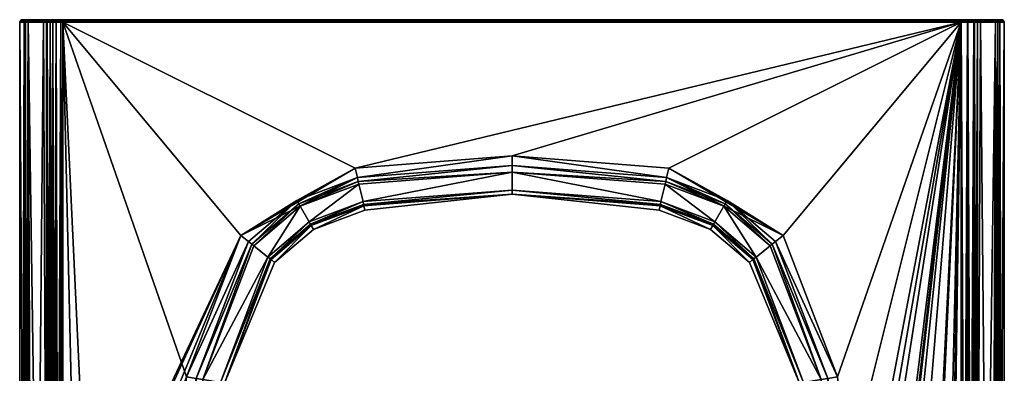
# Model space of a CAD drawing. Header units: centimetres. Extents: x -1.1 to 6.5, y -33.8 to -1.3.
# Tile 256 of 256: x -1.1 to 6.5, y -4.1 to -1.3. Entities that reach past the tile are written whole.
import ezdxf

# ---------------------------------------------------------------- set-up
doc = ezdxf.new("R2010")
doc.units = ezdxf.units.CM
doc.layers.get('0').update_dxf_attribs({"true_color": 0x5890e1})

msp = doc.modelspace()

# ---------------------------------------------------------------- meshes
at = {"color": 84, "true_color": 0x1bb11b}
mesh = msp.add_polyface(dxfattribs=at)
corners = [(-1.0645, -1.3351, 29.8451), (-1.0754, -5.2217, 30.0508), (-1.0995, -1.3351, 31.0387), (-1.0754, -5.2217, 32.0267), (-1.0645, -1.3351, 32.2323), (-1.053, -6.1953, 29.7637), (-1.0542, -1.3351, 29.7694), (-1.0327, -1.3351, 29.6961), (-1.0538, -6.194, 32.31), (-1.0327, -1.3351, 32.3814), (-1.0542, -1.3351, 32.308), (-1.0645, -6.1761, 32.2323), (-0.8629, -1.3351, 29.301), (-0.887, -1.3302, 29.3347), (-0.8435, -1.3302, 29.2856), (-0.8876, -1.3351, 29.3345), (-0.8919, -1.3302, 29.3453), (-0.8878, -1.3216, 29.347), (-0.883, -1.3216, 29.3368), (-0.8364, -1.3161, 29.2959), (-0.8409, -1.3216, 29.2893), (-0.9028, -1.3161, 29.4037), (-0.9101, -1.3216, 29.4006), (-0.9144, -1.3302, 29.3988), (-1.0321, -1.3302, 29.6963), (-1.0279, -1.3216, 29.6979), (-0.8925, -1.3351, 29.345), (-0.9149, -1.3351, 29.3986), (-1.0638, -1.3302, 29.8451), (-1.0513, -1.3161, 29.8459), (-1.0593, -1.3216, 29.8454), (-1.0864, -1.3161, 31.0387), (-1.0944, -1.3216, 31.0387), (-1.0989, -1.3302, 31.0387), (-1.0638, -1.3302, 32.2323), (-1.0593, -1.3216, 32.232), (-1.0321, -1.3302, 32.3812), (-0.9101, -1.3216, 32.6768), (-0.9144, -1.3302, 32.6786), (-0.8919, -1.3302, 32.7322), (-0.8878, -1.3216, 32.7305), (-0.9149, -1.3351, 32.6788), (-0.8925, -1.3351, 32.7324), (-0.883, -1.3216, 32.7406), (-0.887, -1.3302, 32.7428), (-0.8629, -1.3351, 32.7765), (-0.8876, -1.3351, 32.743), (-0.8435, -1.3302, 32.7918), (-0.8409, -1.3216, 32.7882), (-0.8805, -1.3161, 29.3501), (-1.0279, -1.3216, 32.3795)]
mesh.append_faces([[corners[k] for k in face] for face in [(0, 1, 2), (2, 3, 4), (5, 0, 6), (7, 5, 6), (8, 9, 10), (11, 10, 4), (12, 13, 14), (12, 15, 13), (28, 24, 6), (0, 28, 6), (24, 7, 6), (36, 34, 10), (9, 36, 10), (34, 4, 10), (45, 44, 46), (45, 47, 44)]], dxfattribs={"color": 84})
mesh.append_faces([[corners[k] for k in face] for face in [(15, 16, 13), (13, 17, 18), (18, 19, 20), (13, 20, 14), (21, 17, 22), (22, 16, 23), (22, 24, 25), (23, 26, 27), (23, 7, 24), (29, 25, 30), (28, 25, 24), (31, 30, 32), (32, 28, 33), (32, 34, 35), (33, 0, 2), (33, 4, 34), (36, 35, 34), (37, 36, 38), (37, 39, 40), (38, 9, 41), (38, 42, 39), (43, 39, 44), (44, 42, 46), (43, 47, 48)]], dxfattribs={"vtx0": -1, "color": 84})
mesh.append_faces([[corners[k] for k in face] for face in [(15, 26, 16), (13, 16, 17), (18, 17, 49), (13, 18, 20), (21, 22, 25), (22, 17, 16), (22, 23, 24), (23, 16, 26), (23, 27, 7), (28, 30, 25), (32, 30, 28), (32, 33, 34), (33, 28, 0), (33, 2, 4), (36, 50, 35), (37, 50, 36), (37, 38, 39), (38, 36, 9), (38, 41, 42), (43, 40, 39), (44, 39, 42), (43, 44, 47)]], dxfattribs={"vtx2": -1, "color": 84})
mesh = msp.add_polyface(dxfattribs=at)
corners = [(-1.0714, -5.28, 32.1082), (-1.0705, -5.3217, 32.1223), (-1.0645, -1.3351, 32.2323), (-1.0721, -5.2567, 32.0939), (-1.0725, -5.2479, 32.0865), (-1.0754, -5.2217, 30.0508), (-1.0995, -5.2502, 31.0387), (-1.0995, -1.3351, 31.0387), (-1.0645, -1.3351, 29.8451), (-1.0748, -5.2223, 30.0375), (-1.0742, -5.2255, 30.0245), (-1.0736, -5.231, 30.0125), (-1.073, -5.2383, 30.0014), (-1.0721, -5.2574, 29.983), (-1.0714, -5.2799, 29.9693), (-1.0702, -5.3828, 29.9489), (-1.0754, -5.2217, 32.0267), (-1.074, -5.2266, 32.0556), (-1.0735, -5.2317, 32.0664), (-1.0729, -5.24, 32.0782), (-1.0702, -5.3652, 32.1281), (-1.0645, -6.1761, 32.2323), (-0.8925, -1.3351, 29.345), (-0.8876, -1.3351, 29.3345), (-0.8925, -6.3928, 29.345), (-0.8785, -6.4005, 29.3195), (-0.8629, -1.3351, 29.301), (-0.8721, -6.404, 29.3111), (-0.8628, -6.4089, 29.301), (-0.8438, -1.3351, 29.2851), (-0.8489, -6.4162, 29.2888), (-0.8394, -6.421, 29.2822), (-0.8289, -6.4262, 29.2762), (-0.8177, -1.3351, 29.271), (-0.8176, -6.4318, 29.2709), (-0.8054, -6.4376, 29.2666), (-0.7822, -1.3351, 29.2617), (-0.7905, -6.4444, 29.263), (-0.7777, -6.4501, 29.2612), (-0.7655, -1.3351, 29.2607), (-1.0327, -6.2264, 29.6961), (-1.0327, -1.3351, 29.6961), (-1.012, -6.2578, 29.642), (-0.9618, -6.3225, 29.5139), (-0.9149, -1.3351, 29.3986), (-1.0645, -6.1761, 29.8451), (-1.053, -6.1953, 29.7637), (-1.0327, -6.2264, 32.3814), (-1.0327, -1.3351, 32.3814), (-1.0538, -6.194, 32.31), (-1.0542, -1.3351, 32.308), (-0.8925, -1.3351, 32.7324), (-0.9149, -1.3351, 32.6788), (-0.8925, -6.3928, 32.7324), (-0.9618, -6.3224, 32.5635), (-0.7777, -6.4501, 32.8162), (-0.7655, -1.3351, 32.8167), (-0.7822, -1.3351, 32.8157), (-0.7901, -6.4446, 32.8145), (-0.8032, -6.4385, 32.8114), (-0.8177, -1.3351, 32.8065), (-0.8176, -6.4318, 32.8066), (-0.8369, -6.4223, 32.7968), (-0.8438, -1.3351, 32.7923), (-0.8499, -6.4157, 32.788), (-0.8629, -1.3351, 32.7765), (-0.8628, -6.4089, 32.7765), (-0.869, -6.4057, 32.7699), (-0.8876, -1.3351, 32.743)]
mesh.append_faces([[corners[k] for k in face] for face in [(0, 1, 2), (3, 2, 4), (3, 0, 2), (5, 6, 7), (8, 9, 5), (8, 10, 9), (8, 11, 10), (8, 12, 11), (8, 13, 12), (8, 14, 13), (8, 15, 14), (6, 16, 7), (2, 16, 17), (18, 2, 17), (18, 19, 2), (2, 19, 4), (1, 20, 2), (2, 20, 21), (22, 23, 24), (24, 23, 25), (25, 23, 26), (27, 26, 28), (27, 25, 26), (26, 29, 28), (28, 29, 30), (30, 29, 31), (31, 29, 32), (32, 29, 33), (34, 33, 35), (34, 32, 33), (33, 36, 35), (35, 36, 37), (37, 36, 38), (38, 36, 39), (40, 41, 42), (42, 41, 43), (43, 41, 44), (24, 44, 22), (24, 43, 44), (45, 8, 46), (41, 40, 46), (47, 48, 49), (21, 49, 50), (51, 52, 53), (53, 52, 54), (54, 52, 48), (47, 54, 48), (55, 56, 57), (58, 57, 59), (58, 55, 57), (57, 60, 59), (59, 60, 61), (61, 60, 62), (62, 60, 63), (64, 63, 65), (66, 65, 67), (66, 64, 65), (65, 68, 67), (67, 68, 53), (53, 68, 51), (64, 62, 63)]], dxfattribs={"color": 84})
mesh.append_faces([[corners[k] for k in face] for face in [(15, 8, 45)]], dxfattribs={"vtx2": -1, "color": 84})
mesh = msp.add_polyface(dxfattribs=at)
corners = [(-1.0343, -1.3148, 32.3038), (-1.0792, -1.3148, 31.0387), (-1.0441, -1.3148, 32.2311), (-0.883, -1.3216, 29.3368), (-0.8805, -1.3161, 29.3501), (-0.8759, -1.3161, 29.3406), (-0.8486, -1.3148, 29.3154), (-0.8695, -1.3148, 29.3439), (-0.8364, -1.3161, 29.2959), (-0.8737, -1.3148, 29.3529), (-0.8961, -1.3148, 29.4064), (-0.9028, -1.3161, 29.4037), (-1.0204, -1.3161, 29.7007), (-1.0137, -1.3148, 29.7033), (-1.0279, -1.3216, 29.6979), (-1.0343, -1.3148, 29.7736), (-1.0513, -1.3161, 29.8459), (-1.0441, -1.3148, 29.8463), (-1.0864, -1.3161, 31.0387), (-1.0513, -1.3161, 32.2315), (-1.0593, -1.3216, 32.232), (-1.0204, -1.3161, 32.3767), (-1.0137, -1.3148, 32.3741), (-1.0279, -1.3216, 32.3795), (-0.8961, -1.3148, 32.671), (-0.9028, -1.3161, 32.6738), (-0.8805, -1.3161, 32.7273), (-0.8737, -1.3148, 32.7246), (-0.9101, -1.3216, 32.6768), (-0.8878, -1.3216, 32.7305), (-0.8486, -1.3148, 32.7621), (-0.8759, -1.3161, 32.7369), (-0.8364, -1.3161, 32.7816), (-0.8695, -1.3148, 32.7335), (-0.883, -1.3216, 32.7406), (-0.8323, -1.3148, 32.7756), (-0.8099, -1.3148, 32.7877), (-0.7797, -1.3148, 32.7956), (-0.7655, -1.3148, 32.7964), (-0.7655, -1.3148, 29.281), (-0.7797, -1.3148, 29.2819), (-0.8099, -1.3148, 29.2898), (-0.8323, -1.3148, 29.3019), (-0.8878, -1.3216, 29.347), (-1.0593, -1.3216, 29.8454), (-1.0944, -1.3216, 31.0387), (-0.8409, -1.3216, 32.7882)]
mesh.append_faces([[corners[k] for k in face] for face in [(6, 5, 7), (6, 8, 5), (13, 12, 15), (15, 12, 16), (17, 15, 16), (2, 19, 0), (0, 19, 21), (22, 0, 21), (30, 31, 32), (30, 33, 31)]], dxfattribs={"color": 84})
mesh.append_faces([[corners[k] for k in face] for face in [(0, 1, 2), (3, 4, 5), (5, 9, 7), (10, 4, 11), (10, 12, 13), (11, 14, 12), (1, 16, 18), (1, 19, 2), (18, 20, 19), (21, 20, 23), (24, 21, 25), (24, 26, 27), (25, 23, 28), (25, 29, 26), (33, 26, 31), (31, 29, 34)]], dxfattribs={"vtx0": -1, "color": 84})
mesh.append_faces([[corners[k] for k in face] for face in [(0, 24, 27), (0, 27, 33), (0, 33, 30), (0, 30, 35), (0, 35, 36), (0, 36, 37), (0, 37, 38), (0, 39, 40), (0, 40, 41), (0, 41, 42), (0, 42, 6), (0, 6, 7), (0, 7, 9), (0, 9, 10), (0, 10, 13), (0, 13, 15), (0, 15, 17), (0, 17, 1)]], dxfattribs={"vtx0": -1, "vtx2": -1, "color": 84})
mesh.append_faces([[corners[k] for k in face] for face in [(0, 22, 24), (5, 4, 9), (3, 5, 8), (10, 9, 4), (10, 11, 12), (11, 4, 43), (16, 12, 14), (1, 17, 16), (1, 18, 19), (18, 16, 44), (18, 45, 20), (21, 19, 20), (24, 22, 21), (24, 25, 26), (25, 21, 23), (25, 28, 29), (33, 27, 26), (31, 26, 29), (31, 34, 46)]], dxfattribs={"vtx2": -1, "color": 84})
mesh = msp.add_polyface(dxfattribs=at)
corners = [(1.1739, -2.9377, 31.0387), (1.1565, -2.9073, 29.8451), (1.5647, -2.7543, 29.8451), (1.5726, -2.7884, 31.0387), (2.7105, -2.6664, 29.8451), (2.7105, -2.6664, 32.2323), (1.5647, -2.7543, 32.2323), (1.1565, -2.9073, 32.2323), (1.497, -2.4632, 29.2607), (2.7105, -2.3676, 29.2607), (1.5143, -2.5373, 29.2837), (0.613, -2.9847, 29.2607), (1.0463, -2.7138, 29.2837), (2.7105, -2.4945, 29.345), (1.5257, -2.5868, 29.345), (1.5211, -2.567, 29.3113), (1.0714, -2.7579, 29.345), (1.0613, -2.7402, 29.3113), (2.7105, -2.4438, 29.2837), (1.5574, -2.7233, 29.6961), (1.1408, -2.8796, 29.6961), (2.7105, -2.6347, 29.6961), (1.5623, -2.7443, 29.7694), (1.1514, -2.8983, 29.7694), (0.8381, -3.1652, 29.7694), (1.5623, -2.7443, 32.308), (1.1514, -2.8983, 32.308), (2.7105, -2.6347, 32.3814), (1.5574, -2.7233, 32.3814), (1.1408, -2.8796, 32.3814), (0.8381, -3.1652, 32.308), (2.7105, -2.4945, 32.7324), (1.5257, -2.5868, 32.7324), (1.0714, -2.7579, 32.7324), (1.5211, -2.567, 32.7661), (1.0613, -2.7402, 32.7661), (2.7105, -2.3676, 32.8167), (1.497, -2.4632, 32.8167), (1.5143, -2.5373, 32.7938), (1.0463, -2.7138, 32.7938), (2.7105, -2.4438, 32.7938), (0.613, -2.9847, 32.8167), (6.1865, -1.3273, 29.2622), (-0.7655, -1.3302, 29.2613), (-0.7655, -1.3273, 29.2622), (6.1865, -1.3148, 29.281), (-0.7655, -1.3161, 29.2738), (-0.7655, -1.3148, 29.281), (6.1865, -1.3163, 32.8042), (-0.7655, -1.3161, 32.8036), (-0.7655, -1.3163, 32.8042), (6.1865, -1.3351, 32.8167), (-0.7655, -1.3302, 32.8161), (-0.7655, -1.3351, 32.8167), (6.1865, -1.3351, 29.2607), (-0.7655, -1.3351, 29.2607), (-1.0343, -1.3148, 32.3038), (-0.7655, -1.3148, 32.7964), (6.1865, -1.3148, 32.7964), (6.1865, -1.3163, 29.2732), (-0.7655, -1.3163, 29.2732), (6.1865, -1.3208, 29.2667), (-0.7655, -1.3208, 29.2667), (6.1865, -1.3216, 29.2658), (-0.7655, -1.3216, 29.2658), (6.1865, -1.3273, 32.8152), (-0.7655, -1.3273, 32.8152), (6.1865, -1.3216, 32.8116), (-0.7655, -1.3216, 32.8116), (6.1865, -1.3208, 32.8107), (-0.7655, -1.3208, 32.8107)]
mesh.append_faces([[corners[k] for k in face] for face in [(0, 1, 2), (3, 2, 4), (5, 6, 3), (3, 6, 0), (2, 3, 0), (6, 7, 0), (8, 9, 10), (11, 10, 12), (13, 14, 15), (15, 14, 16), (17, 12, 10), (15, 10, 18), (15, 17, 10), (15, 16, 17), (11, 8, 10), (18, 10, 9), (13, 19, 14), (14, 19, 20), (16, 14, 20), (19, 21, 22), (23, 22, 1), (24, 20, 23), (23, 20, 19), (22, 23, 19), (22, 4, 2), (1, 22, 2), (6, 5, 25), (7, 25, 26), (25, 27, 28), (26, 28, 29), (7, 6, 25), (25, 28, 26), (26, 29, 30), (28, 31, 32), (29, 32, 33), (29, 28, 32), (32, 31, 34), (33, 34, 35), (36, 37, 38), (38, 37, 39), (35, 38, 39), (35, 34, 38), (38, 34, 40), (37, 41, 39), (33, 32, 34)]], dxfattribs={"color": 84})
mesh.append_faces([[corners[k] for k in face] for face in [(42, 43, 44), (45, 46, 47), (48, 49, 50), (51, 52, 53)]], dxfattribs={"vtx0": -1, "color": 84})
mesh.append_faces([[corners[k] for k in face] for face in [(54, 8, 55)]], dxfattribs={"vtx0": -1, "vtx1": -1, "color": 84})
mesh.append_faces([[corners[k] for k in face] for face in [(56, 57, 58), (56, 45, 47)]], dxfattribs={"vtx0": -1, "vtx2": -1, "color": 84})
mesh.append_faces([[corners[k] for k in face] for face in [(51, 53, 37)]], dxfattribs={"vtx1": -1, "vtx2": -1, "color": 84})
mesh.append_faces([[corners[k] for k in face] for face in [(54, 55, 43), (59, 60, 46), (61, 62, 60), (63, 64, 62), (42, 44, 64), (58, 57, 49), (65, 66, 52), (67, 68, 66), (69, 70, 68), (48, 50, 70)]], dxfattribs={"vtx2": -1, "color": 84})
mesh = msp.add_polyface(dxfattribs=at)
corners = [(2.7105, -2.6664, 32.2323), (1.5726, -2.7884, 31.0387), (2.7105, -2.6664, 29.8451), (2.7105, -2.4945, 29.345), (1.5211, -2.567, 29.3113), (2.7105, -2.4438, 29.2837), (2.7105, -2.6347, 29.6961), (1.5574, -2.7233, 29.6961), (1.5623, -2.7443, 29.7694), (2.7105, -2.6347, 32.3814), (1.5623, -2.7443, 32.308), (2.7105, -2.4945, 32.7324), (1.5574, -2.7233, 32.3814), (2.7105, -2.3676, 32.8167), (1.5143, -2.5373, 32.7938), (2.7105, -2.4438, 32.7938), (1.5211, -2.567, 32.7661), (3.8484, -2.7884, 31.0387), (3.8563, -2.7543, 32.2323), (3.8563, -2.7543, 29.8451), (3.8953, -2.5868, 29.345), (3.8999, -2.567, 29.3113), (2.7105, -2.3676, 29.2607), (3.9067, -2.5373, 29.2837), (3.924, -2.4632, 29.2607), (3.8636, -2.7233, 29.6961), (3.8587, -2.7443, 29.7694), (3.8636, -2.7233, 32.3814), (3.8587, -2.7443, 32.308), (3.8953, -2.5868, 32.7324), (3.924, -2.4632, 32.8167), (3.9067, -2.5373, 32.7938), (3.8999, -2.567, 32.7661), (6.1865, -1.3351, 29.2607), (-0.7655, -1.3302, 29.2613), (6.1865, -1.3302, 29.2613), (6.1865, -1.3163, 29.2732), (-0.7655, -1.3161, 29.2738), (6.1865, -1.3161, 29.2738), (6.1865, -1.3208, 29.2667), (-0.7655, -1.3163, 29.2732), (6.1865, -1.3216, 29.2658), (-0.7655, -1.3208, 29.2667), (6.1865, -1.3273, 29.2622), (-0.7655, -1.3216, 29.2658), (6.1865, -1.3148, 32.7964), (-0.7655, -1.3161, 32.8036), (6.1865, -1.3161, 32.8036), (6.1865, -1.3273, 32.8152), (-0.7655, -1.3302, 32.8161), (6.1865, -1.3302, 32.8161), (6.1865, -1.3216, 32.8116), (-0.7655, -1.3273, 32.8152), (6.1865, -1.3208, 32.8107), (-0.7655, -1.3216, 32.8116), (6.1865, -1.3163, 32.8042), (-0.7655, -1.3208, 32.8107), (1.497, -2.4632, 29.2607), (6.1865, -1.3351, 32.8167), (1.497, -2.4632, 32.8167), (-1.0343, -1.3148, 32.3038), (6.2282, -1.3148, 32.7888), (6.2744, -1.3148, 32.7569), (6.2947, -1.3148, 32.7246), (6.3171, -1.3148, 32.671), (6.4346, -1.3148, 32.3741), (6.4518, -1.3148, 32.3188), (6.4651, -1.3148, 32.2311), (6.5002, -1.3148, 31.0387), (6.4651, -1.3148, 29.8463), (6.4518, -1.3148, 29.7587), (6.4346, -1.3148, 29.7033), (6.3171, -1.3148, 29.4064), (6.2947, -1.3148, 29.3529), (6.2744, -1.3148, 29.3206), (6.2282, -1.3148, 29.2887), (6.1865, -1.3148, 29.281)]
mesh.append_faces([[corners[k] for k in face] for face in [(0, 1, 2), (3, 4, 5), (6, 7, 3), (6, 2, 8), (0, 9, 10), (9, 11, 12), (13, 14, 15), (15, 16, 11), (17, 18, 0), (2, 17, 0), (2, 19, 17), (20, 3, 21), (22, 23, 5), (22, 24, 23), (23, 21, 5), (5, 21, 3), (6, 3, 25), (25, 3, 20), (19, 2, 26), (2, 6, 26), (26, 6, 25), (27, 9, 28), (9, 0, 28), (28, 0, 18), (9, 27, 11), (11, 27, 29), (30, 13, 31), (11, 32, 15), (11, 29, 32), (32, 31, 15), (15, 31, 13)]], dxfattribs={"color": 84})
mesh.append_faces([[corners[k] for k in face] for face in [(33, 34, 35), (36, 37, 38), (39, 40, 36), (41, 42, 39), (43, 44, 41), (45, 46, 47), (48, 49, 50), (51, 52, 48), (53, 54, 51), (55, 56, 53)]], dxfattribs={"vtx0": -1, "color": 84})
mesh.append_faces([[corners[k] for k in face] for face in [(33, 22, 57), (58, 59, 13), (60, 45, 61), (60, 61, 62), (60, 62, 63), (60, 63, 64), (60, 64, 65), (60, 65, 66), (60, 66, 67), (60, 67, 68), (60, 69, 70), (60, 70, 71), (60, 71, 72), (60, 72, 73), (60, 73, 74), (60, 74, 75), (60, 75, 76)]], dxfattribs={"vtx0": -1, "vtx2": -1, "color": 84})
mesh.append_faces([[corners[k] for k in face] for face in [(43, 35, 34), (76, 38, 37), (55, 47, 46), (58, 50, 49)]], dxfattribs={"vtx2": -1, "color": 84})
mesh = msp.add_polyface(dxfattribs=at)
corners = [(4.5749, -3.1716, 29.8451), (4.5475, -3.1936, 31.0387), (4.2645, -2.9073, 29.8451), (4.5749, -3.1716, 32.2323), (4.2645, -2.9073, 32.2323), (4.2471, -2.9377, 31.0387), (3.8563, -2.7543, 32.2323), (3.8484, -2.7884, 31.0387), (3.8563, -2.7543, 29.8451), (4.3496, -2.7579, 29.345), (3.8999, -2.567, 29.3113), (4.3597, -2.7402, 29.3113), (4.709, -3.0641, 29.345), (4.7248, -3.0514, 29.3113), (3.9067, -2.5373, 29.2837), (3.924, -2.4632, 29.2607), (4.3747, -2.7138, 29.2837), (4.808, -2.9847, 29.2607), (4.7486, -3.0323, 29.2837), (5.2292, -4.0796, 29.2607), (3.8953, -2.5868, 29.345), (4.2802, -2.8796, 29.6961), (4.5996, -3.1518, 29.6961), (3.8636, -2.7233, 29.6961), (3.8587, -2.7443, 29.7694), (4.2695, -2.8983, 29.7694), (4.5829, -3.1652, 29.7694), (4.2695, -2.8983, 32.308), (3.8587, -2.7443, 32.308), (4.5829, -3.1652, 32.308), (4.5996, -3.1518, 32.3814), (4.2802, -2.8796, 32.3814), (3.8636, -2.7233, 32.3814), (3.8953, -2.5868, 32.7324), (4.3496, -2.7579, 32.7324), (4.709, -3.0641, 32.7324), (4.808, -2.9847, 32.8167), (3.9067, -2.5373, 32.7938), (4.3747, -2.7138, 32.7938), (4.7486, -3.0323, 32.7938), (4.7248, -3.0514, 32.7661), (3.8999, -2.567, 32.7661), (4.3597, -2.7402, 32.7661), (5.2292, -4.0796, 32.8167), (3.924, -2.4632, 32.8167), (6.1865, -1.3351, 29.2607), (2.7105, -2.3676, 29.2607), (6.1865, -1.3351, 32.8167), (2.7105, -2.3676, 32.8167), (-1.0343, -1.3148, 32.3038), (6.5002, -1.3148, 31.0387), (6.4651, -1.3148, 29.8463)]
mesh.append_faces([[corners[k] for k in face] for face in [(0, 1, 2), (1, 3, 4), (5, 4, 6), (7, 8, 5), (6, 7, 5), (8, 2, 5), (5, 2, 1), (4, 5, 1), (9, 10, 11), (12, 11, 13), (14, 15, 16), (11, 16, 13), (11, 14, 16), (11, 10, 14), (15, 17, 16), (16, 17, 18), (13, 16, 18), (17, 19, 18), (12, 9, 11), (9, 20, 10), (21, 20, 9), (22, 9, 12), (22, 21, 9), (21, 23, 20), (2, 24, 25), (0, 25, 26), (25, 23, 21), (26, 21, 22), (0, 2, 25), (2, 8, 24), (24, 23, 25), (25, 21, 26), (27, 28, 4), (3, 27, 4), (3, 29, 27), (30, 31, 29), (29, 31, 27), (27, 31, 32), (28, 27, 32), (4, 28, 6), (33, 32, 31), (34, 31, 30), (35, 34, 30), (34, 33, 31), (36, 37, 38), (39, 38, 40), (41, 33, 34), (42, 34, 35), (40, 42, 35), (40, 38, 42), (42, 38, 37), (41, 42, 37), (41, 34, 42), (43, 36, 39), (39, 36, 38), (36, 44, 37)]], dxfattribs={"color": 84})
mesh.append_faces([[corners[k] for k in face] for face in [(45, 19, 17), (45, 17, 15), (45, 15, 46), (47, 48, 44), (47, 44, 36), (47, 36, 43), (49, 50, 51)]], dxfattribs={"vtx0": -1, "vtx2": -1, "color": 84})
mesh = msp.add_polyface(dxfattribs=at)
corners = [(0.6724, -3.0323, 29.2837), (1.0463, -2.7138, 29.2837), (0.6962, -3.0514, 29.3113), (1.0613, -2.7402, 29.3113), (1.0714, -2.7579, 29.345), (0.712, -3.0641, 29.345), (0.613, -2.9847, 29.2607), (1.1408, -2.8796, 29.6961), (0.8213, -3.1518, 29.6961), (0.8213, -3.1518, 32.3814), (1.0714, -2.7579, 32.7324), (0.712, -3.0641, 32.7324), (1.1408, -2.8796, 32.3814), (1.0613, -2.7402, 32.7661), (0.6962, -3.0514, 32.7661), (1.0463, -2.7138, 32.7938), (0.613, -2.9847, 32.8167), (0.6724, -3.0323, 32.7938), (-0.7655, -1.3351, 32.8167), (1.497, -2.4632, 32.8167), (-0.8438, -1.3351, 29.2851), (-0.8435, -1.3302, 29.2856), (-0.8177, -1.3351, 29.271), (-0.8629, -1.3351, 29.301), (-0.7655, -1.3273, 29.2622), (-0.7815, -1.3216, 29.2668), (-0.7655, -1.3216, 29.2658), (-0.7821, -1.3302, 29.2623), (-0.7655, -1.3302, 29.2613), (-0.7822, -1.3351, 29.2617), (-0.7655, -1.3351, 29.2607), (-0.8409, -1.3216, 29.2893), (-0.7655, -1.3208, 29.2667), (-0.7806, -1.3161, 29.2747), (-0.7655, -1.3163, 29.2732), (-0.8486, -1.3148, 29.3154), (-0.8323, -1.3148, 29.3019), (-0.8364, -1.3161, 29.2959), (-0.8099, -1.3148, 29.2898), (-0.7797, -1.3148, 29.2819), (-0.7655, -1.3161, 29.2738), (-0.7655, -1.3148, 29.281), (-0.8323, -1.3148, 32.7756), (-0.8364, -1.3161, 32.7816), (-0.8099, -1.3148, 32.7877), (-0.8486, -1.3148, 32.7621), (-0.7655, -1.3208, 32.8107), (-0.7815, -1.3216, 32.8106), (-0.7655, -1.3216, 32.8116), (-0.7806, -1.3161, 32.8027), (-0.7655, -1.3163, 32.8042), (-0.7655, -1.3161, 32.8036), (-0.7797, -1.3148, 32.7956), (-0.7655, -1.3148, 32.7964), (-0.7655, -1.3273, 32.8152), (-0.7821, -1.3302, 32.8151), (-0.7655, -1.3302, 32.8161), (-0.8629, -1.3351, 32.7765), (-0.8438, -1.3351, 32.7923), (-0.8435, -1.3302, 32.7918), (-0.8177, -1.3351, 32.8065), (-0.7822, -1.3351, 32.8157), (-0.8759, -1.3161, 32.7369), (-0.8409, -1.3216, 32.7882), (1.497, -2.4632, 29.2607), (0.1918, -4.0796, 32.8167)]
mesh.append_faces([[corners[k] for k in face] for face in [(0, 1, 2), (3, 4, 5), (2, 3, 5), (2, 1, 3), (0, 6, 1), (4, 7, 8), (9, 10, 11), (9, 12, 10), (11, 13, 14), (13, 15, 14), (15, 16, 17), (14, 15, 17), (11, 10, 13), (20, 21, 22), (20, 23, 21), (24, 25, 26), (24, 27, 25), (24, 28, 27), (29, 22, 27), (27, 22, 21), (32, 33, 34), (32, 25, 33), (32, 26, 25), (35, 36, 37), (37, 36, 38), (33, 38, 39), (40, 34, 33), (33, 37, 38), (42, 43, 44), (42, 45, 43), (46, 47, 48), (46, 49, 47), (46, 50, 49), (49, 50, 51), (49, 52, 44), (43, 49, 44), (54, 55, 56), (54, 47, 55), (54, 48, 47), (57, 58, 59), (59, 58, 60), (55, 60, 61), (55, 59, 60)]], dxfattribs={"color": 84})
mesh.append_faces([[corners[k] for k in face] for face in [(29, 28, 30), (31, 27, 21), (33, 41, 40), (31, 33, 25), (52, 51, 53), (43, 47, 49), (55, 18, 56), (62, 63, 43), (63, 55, 47)]], dxfattribs={"vtx0": -1, "color": 84})
mesh.append_faces([[corners[k] for k in face] for face in [(18, 16, 19)]], dxfattribs={"vtx0": -1, "vtx2": -1, "color": 84})
mesh.append_faces([[corners[k] for k in face] for face in [(64, 6, 30), (65, 16, 18)]], dxfattribs={"vtx1": -1, "vtx2": -1, "color": 84})
mesh.append_faces([[corners[k] for k in face] for face in [(29, 27, 28), (31, 25, 27), (33, 39, 41), (31, 37, 33), (52, 49, 51), (43, 63, 47), (55, 61, 18), (63, 59, 55)]], dxfattribs={"vtx2": -1, "color": 84})
mesh = msp.add_polyface(dxfattribs=at)
corners = [(0.4118, -4.8699, 29.8451), (0.4868, -4.1279, 29.8451), (0.408, -5.2319, 30.0508), (0.408, -5.2319, 32.0267), (0.4868, -4.1279, 32.2323), (0.4118, -4.8699, 32.2323), (0.8735, -3.1936, 31.0387), (0.8461, -3.1716, 32.2323), (1.1565, -2.9073, 32.2323), (0.8461, -3.1716, 29.8451), (1.1565, -2.9073, 29.8451), (1.1739, -2.9377, 31.0387), (-0.7655, -6.4553, 29.2607), (-0.7777, -6.4501, 29.2612), (-0.7655, -1.3351, 29.2607), (-0.7655, -6.4553, 32.8167), (-0.7655, -1.3351, 32.8167), (-0.7777, -6.4501, 32.8162), (0.613, -2.9847, 29.2607), (-0.5707, -5.5618, 29.2607), (-0.6663, -5.7003, 29.2607), (0.267, -4.0919, 29.2837), (0.6962, -3.0514, 29.3113), (0.3171, -4.1002, 29.345), (0.2401, -4.8604, 29.345), (0.712, -3.0641, 29.345), (0.1667, -5.8249, 29.2837), (0.1134, -4.8535, 29.2607), (0.1918, -4.0796, 29.2607), (0.6724, -3.0323, 29.2837), (0.8213, -3.1518, 29.6961), (1.0714, -2.7579, 29.345), (0.4555, -4.1228, 29.6961), (0.3801, -4.8681, 29.6961), (1.1514, -2.8983, 29.7694), (0.8381, -3.1652, 29.7694), (1.1408, -2.8796, 29.6961), (1.1514, -2.8983, 32.308), (0.8381, -3.1652, 32.308), (0.4555, -4.1228, 32.3814), (0.3801, -4.8681, 32.3814), (1.1408, -2.8796, 32.3814), (0.8213, -3.1518, 32.3814), (0.3171, -4.1002, 32.7324), (0.712, -3.0641, 32.7324), (0.2401, -4.8604, 32.7324), (0.6962, -3.0514, 32.7661), (0.267, -4.0919, 32.7938), (0.1667, -5.8249, 32.7938), (0.6724, -3.0323, 32.7938), (0.613, -2.9847, 32.8167), (0.1918, -4.0796, 32.8167), (0.1134, -4.8535, 32.8167), (-0.0087, -5.7003, 29.2607), (-0.4216, -5.4835, 29.2607), (-0.5199, -6.5648, 32.8167)]
mesh.append_faces([[corners[k] for k in face] for face in [(0, 1, 2), (3, 4, 5), (4, 1, 6), (7, 6, 8), (7, 4, 6), (1, 9, 6), (6, 9, 10), (11, 8, 6), (10, 11, 6), (12, 13, 14), (15, 16, 17), (21, 22, 23), (24, 21, 23), (22, 25, 23), (21, 26, 27), (28, 21, 27), (28, 29, 21), (28, 18, 29), (29, 22, 21), (25, 30, 23), (25, 31, 30), (30, 32, 23), (23, 32, 24), (24, 32, 33), (9, 34, 10), (9, 35, 34), (9, 1, 35), (35, 1, 32), (30, 35, 32), (30, 36, 35), (32, 1, 33), (33, 1, 0), (7, 37, 38), (4, 38, 39), (40, 4, 39), (40, 5, 4), (38, 41, 42), (39, 38, 42), (4, 7, 38), (7, 8, 37), (43, 42, 44), (43, 39, 42), (43, 45, 39), (39, 45, 40), (43, 46, 47), (45, 47, 48), (46, 49, 47), (50, 51, 49), (49, 51, 47), (47, 51, 52), (48, 47, 52), (45, 43, 47), (43, 44, 46)]], dxfattribs={"color": 84})
mesh.append_faces([[corners[k] for k in face] for face in [(3, 1, 4), (55, 16, 15)]], dxfattribs={"vtx0": -1, "color": 84})
mesh.append_faces([[corners[k] for k in face] for face in [(27, 53, 28), (14, 20, 12), (28, 54, 18), (19, 18, 54)]], dxfattribs={"vtx0": -1, "vtx1": -1, "color": 84})
mesh.append_faces([[corners[k] for k in face] for face in [(20, 14, 18), (51, 16, 55)]], dxfattribs={"vtx0": -1, "vtx1": -1, "vtx2": -1, "color": 84})
mesh.append_faces([[corners[k] for k in face] for face in [(18, 19, 20)]], dxfattribs={"vtx0": -1, "vtx2": -1, "color": 84})
mesh.append_faces([[corners[k] for k in face] for face in [(3, 2, 1)]], dxfattribs={"vtx2": -1, "color": 84})
mesh = msp.add_polyface(dxfattribs=at)
corners = [(5.9648, -4.9878, 30.041), (5.9651, -4.9864, 30.0532), (5.7533, -4.9613, 30.0532), (5.5521, -4.9878, 30.041), (5.5518, -4.9864, 30.0532), (5.5549, -4.9988, 30.0195), (5.7533, -4.9613, 32.0242), (5.7585, -4.9613, 32.0242), (5.013, -5.2319, 30.0508), (4.9342, -4.1279, 29.8451), (5.0092, -4.8699, 29.8451), (5.0092, -4.8699, 32.2323), (4.9342, -4.1279, 32.2323), (5.013, -5.2319, 32.0267), (4.5475, -3.1936, 31.0387), (4.5749, -3.1716, 29.8451), (4.5749, -3.1716, 32.2323), (5.1039, -4.1002, 29.345), (4.7248, -3.0514, 29.3113), (5.154, -4.0919, 29.2837), (5.1809, -4.8604, 29.345), (5.2543, -5.8249, 29.2837), (4.7486, -3.0323, 29.2837), (5.2292, -4.0796, 29.2607), (5.3076, -4.8535, 29.2607), (4.709, -3.0641, 29.345), (4.5996, -3.1518, 29.6961), (4.9655, -4.1228, 29.6961), (5.0409, -4.8681, 29.6961), (4.5829, -3.1652, 29.7694), (4.5829, -3.1652, 32.308), (4.9655, -4.1228, 32.3814), (4.5996, -3.1518, 32.3814), (5.0409, -4.8681, 32.3814), (4.709, -3.0641, 32.7324), (5.1039, -4.1002, 32.7324), (5.1809, -4.8604, 32.7324), (5.154, -4.0919, 32.7938), (4.7248, -3.0514, 32.7661), (5.2543, -5.8249, 32.7938), (5.3076, -4.8535, 32.8167), (5.2292, -4.0796, 32.8167), (4.7486, -3.0323, 32.7938), (5.7585, -4.9628, 32.0364), (6.1286, -5.0446, 32.0242), (5.379, -5.0492, 32.0242), (6.1865, -1.3351, 29.2607), (5.8426, -5.4835, 29.2607), (5.7585, -5.4733, 29.2607), (5.6744, -5.4835, 29.2607), (5.5253, -5.5618, 29.2607), (5.4297, -5.7003, 29.2607), (5.3305, -5.8249, 29.2607), (6.1865, -1.3351, 32.8167), (5.3305, -5.8249, 32.8167), (5.5761, -6.5648, 32.8167), (5.591, -6.5682, 32.8167), (5.926, -6.5682, 32.8167)]
mesh.append_faces([[corners[k] for k in face] for face in [(0, 1, 2), (3, 2, 4), (3, 0, 2), (6, 4, 2), (7, 2, 1), (7, 6, 2), (8, 9, 10), (11, 12, 13), (9, 12, 14), (15, 9, 14), (12, 16, 14), (17, 18, 19), (20, 19, 21), (18, 22, 19), (22, 23, 19), (19, 23, 24), (21, 19, 24), (20, 17, 19), (17, 25, 18), (17, 26, 25), (17, 27, 26), (17, 20, 27), (27, 20, 28), (9, 29, 27), (28, 9, 27), (28, 10, 9), (27, 29, 26), (9, 15, 29), (16, 12, 30), (30, 12, 31), (32, 30, 31), (31, 12, 33), (33, 12, 11), (34, 32, 35), (32, 31, 35), (35, 31, 36), (36, 31, 33), (37, 38, 35), (36, 37, 35), (36, 39, 37), (38, 34, 35), (37, 39, 40), (41, 37, 40), (41, 42, 37), (42, 38, 37), (7, 43, 6), (7, 44, 43), (43, 45, 6)]], dxfattribs={"color": 84})
mesh.append_faces([[corners[k] for k in face] for face in [(5, 0, 3), (12, 8, 13)]], dxfattribs={"vtx0": -1, "color": 84})
mesh.append_faces([[corners[k] for k in face] for face in [(46, 51, 52), (53, 54, 55)]], dxfattribs={"vtx0": -1, "vtx1": -1, "vtx2": -1, "color": 84})
mesh.append_faces([[corners[k] for k in face] for face in [(46, 47, 48), (46, 48, 49), (46, 49, 50), (46, 50, 51), (46, 52, 24), (46, 24, 23), (53, 41, 40), (53, 40, 54), (53, 55, 56), (53, 56, 57)]], dxfattribs={"vtx0": -1, "vtx2": -1, "color": 84})
mesh.append_faces([[corners[k] for k in face] for face in [(12, 9, 8)]], dxfattribs={"vtx2": -1, "color": 84})
mesh = msp.add_polyface(dxfattribs=at)
corners = [(6.1286, -5.0446, 30.0532), (6.3302, -5.1797, 30.041), (6.3312, -5.1785, 30.0532), (5.9648, -4.9878, 30.041), (5.9651, -4.9864, 30.0532), (6.3095, -5.203, 30.0057), (6.4132, -5.282, 30.0193), (6.3227, -5.1881, 30.0195), (6.408, -5.2608, 30.0353), (6.4095, -5.2673, 30.0284), (6.4075, -5.2577, 30.0402), (6.4073, -5.2563, 30.0438), (6.4075, -5.2552, 30.0532), (5.9621, -4.9988, 30.0195), (5.9573, -5.0182, 30.0057), (6.2975, -5.2165, 30.0024), (6.1286, -5.0446, 32.0242), (6.1598, -5.0603, 32.0242), (6.4075, -5.2552, 32.0242), (6.1865, -6.4553, 29.2607), (6.1865, -1.3351, 29.2607), (6.1987, -6.4501, 29.2612), (6.2115, -6.4444, 29.263), (6.2264, -6.4376, 29.2666), (6.2354, -1.3351, 29.2697), (6.2386, -6.4318, 29.2709), (6.2387, -1.3351, 29.271), (6.2499, -6.4262, 29.2762), (6.2604, -6.421, 29.2822), (6.2698, -6.4162, 29.2888), (6.2839, -1.3351, 29.301), (6.2838, -6.4089, 29.301), (6.2839, -1.3351, 32.7765), (6.2709, -6.4157, 32.788), (6.2838, -6.4089, 32.7765), (6.2579, -6.4223, 32.7968), (6.2387, -1.3351, 32.8065), (6.2386, -6.4318, 32.8066), (6.2242, -6.4385, 32.8114), (6.2354, -1.3351, 32.8078), (6.2111, -6.4446, 32.8145), (6.1865, -1.3351, 32.8167), (6.1987, -6.4501, 32.8162), (6.1865, -6.4553, 32.8167), (6.4964, -5.2217, 32.0267), (6.4891, -5.248, 32.0278), (6.5205, -5.2502, 31.0387), (6.4964, -5.2217, 30.0508), (6.4891, -5.248, 30.0496), (6.4884, -5.2502, 30.0335), (6.4952, -5.2255, 30.0245), (6.4884, -5.2502, 32.0439), (6.4951, -5.226, 32.0541), (6.1591, -5.0615, 32.0364), (5.7585, -4.9628, 32.0364), (6.408, -5.2608, 32.0422), (6.1539, -5.0716, 32.058), (6.4075, -5.2578, 32.0372), (6.4095, -5.2673, 32.049), (6.4115, -5.2751, 32.0544), (6.4132, -5.282, 32.0582), (6.1446, -5.0892, 32.0718), (6.4135, -5.2832, 32.0589), (6.4158, -5.2918, 32.0624), (6.4206, -5.3095, 32.0677), (6.4264, -5.3309, 32.0718), (6.1362, -5.1052, 32.075), (5.7585, -4.9941, 32.0718), (5.7585, -4.9741, 32.058), (5.9531, -5.0357, 30.0024), (6.1126, -6.4996, 29.2607), (5.926, -6.5682, 32.8167), (5.9409, -6.5648, 32.8167), (5.7585, -5.0121, 32.075)]
mesh.append_faces([[corners[k] for k in face] for face in [(0, 1, 2), (0, 3, 1), (0, 4, 3), (5, 6, 7), (8, 7, 9), (8, 10, 7), (7, 10, 1), (10, 11, 1), (1, 11, 12), (2, 1, 12), (16, 4, 0), (17, 0, 2), (18, 2, 12), (18, 17, 2), (17, 16, 0), (19, 20, 21), (21, 20, 22), (23, 24, 25), (23, 22, 24), (25, 26, 27), (27, 26, 28), (29, 30, 31), (29, 28, 30), (32, 33, 34), (32, 35, 33), (35, 36, 37), (38, 39, 40), (38, 37, 39), (40, 41, 42), (42, 41, 43), (44, 45, 46), (47, 46, 48), (47, 49, 50), (47, 48, 49), (45, 44, 51), (51, 44, 52), (17, 18, 53), (16, 53, 54), (55, 56, 57), (55, 58, 56), (56, 58, 59), (60, 56, 59), (60, 61, 56), (60, 62, 61), (61, 62, 63), (64, 61, 63), (61, 65, 66), (57, 53, 18), (57, 56, 53), (16, 17, 53)]], dxfattribs={"color": 84})
mesh.append_faces([[corners[k] for k in face] for face in [(7, 3, 13), (14, 15, 5), (7, 14, 5), (67, 56, 61), (68, 53, 56), (70, 20, 19), (41, 72, 43)]], dxfattribs={"vtx0": -1, "color": 84})
mesh.append_faces([[corners[k] for k in face] for face in [(41, 71, 72)]], dxfattribs={"vtx0": -1, "vtx2": -1, "color": 84})
mesh.append_faces([[corners[k] for k in face] for face in [(7, 1, 3), (14, 69, 15), (7, 13, 14), (61, 66, 73)]], dxfattribs={"vtx2": -1, "color": 84})
mesh = msp.add_polyface(dxfattribs=at)
corners = [(6.5199, -1.3302, 31.0387), (6.4854, -1.3351, 32.2323), (6.5205, -1.3351, 31.0387), (6.494, -5.2383, 30.0014), (6.4924, -5.2799, 29.9693), (6.4854, -1.3351, 29.8451), (6.4952, -5.2255, 30.0245), (6.4964, -5.2217, 30.0508), (6.5205, -5.2502, 31.0387), (6.4964, -5.2217, 32.0267), (6.4951, -5.226, 32.0541), (6.4939, -5.24, 32.0782), (6.4854, -6.1761, 32.2323), (6.4912, -5.3652, 32.1281), (6.4915, -5.3217, 32.1223), (6.4924, -5.28, 32.1082), (6.4912, -5.3828, 29.9489), (6.2115, -6.4444, 29.263), (6.1865, -1.3351, 29.2607), (6.2354, -1.3351, 29.2697), (6.2387, -1.3351, 29.271), (6.2386, -6.4318, 29.2709), (6.2604, -6.421, 29.2822), (6.2839, -1.3351, 29.301), (6.2838, -6.4089, 29.301), (6.2931, -6.404, 29.3111), (6.2897, -1.3351, 29.3071), (6.2995, -6.4005, 29.3195), (6.3135, -1.3351, 29.345), (6.3135, -6.3928, 29.345), (6.3359, -1.3351, 29.3986), (6.3828, -6.3225, 29.5139), (6.4536, -1.3351, 29.6961), (6.433, -6.2578, 29.642), (6.4536, -6.2264, 29.6961), (6.474, -6.1953, 29.7637), (6.4716, -1.3351, 29.7538), (6.4854, -6.1761, 29.8451), (6.4748, -6.194, 32.31), (6.4716, -1.3351, 32.3237), (6.4536, -6.2264, 32.3814), (6.4536, -1.3351, 32.3814), (6.3828, -6.3224, 32.5635), (6.3359, -1.3351, 32.6788), (6.3135, -6.3928, 32.7324), (6.3135, -1.3351, 32.7324), (6.29, -6.4057, 32.7699), (6.2897, -1.3351, 32.7703), (6.2839, -1.3351, 32.7765), (6.2838, -6.4089, 32.7765), (6.2387, -1.3351, 32.8065), (6.2579, -6.4223, 32.7968), (6.2386, -6.4318, 32.8066), (6.2354, -1.3351, 32.8078), (6.1865, -1.3351, 32.8167), (6.2111, -6.4446, 32.8145), (6.2352, -1.3302, 29.2703), (6.2893, -1.3302, 29.3076), (6.4531, -1.3302, 29.6963), (6.4848, -1.3302, 29.8451), (6.1126, -6.4996, 29.2607), (6.1075, -5.8673, 29.2607), (6.0873, -5.7003, 29.2607), (5.9917, -5.5618, 29.2607), (5.8426, -5.4835, 29.2607), (6.1865, -1.3302, 29.2613), (6.3129, -1.3302, 29.3453), (6.4848, -1.3302, 32.2323)]
mesh.append_faces([[corners[k] for k in face] for face in [(3, 4, 5), (6, 5, 7), (6, 3, 5), (5, 2, 7), (7, 2, 8), (8, 2, 9), (9, 2, 1), (10, 1, 11), (10, 9, 1), (12, 13, 1), (1, 13, 14), (15, 1, 14), (15, 11, 1), (4, 16, 5), (17, 18, 19), (19, 20, 21), (22, 20, 23), (24, 23, 25), (25, 23, 26), (27, 26, 28), (29, 27, 28), (27, 25, 26), (28, 30, 29), (29, 30, 31), (31, 30, 32), (33, 32, 34), (33, 31, 32), (34, 32, 35), (35, 32, 36), (5, 35, 36), (5, 37, 35), (12, 1, 38), (38, 1, 39), (40, 39, 41), (40, 38, 39), (40, 41, 42), (42, 41, 43), (44, 43, 45), (44, 42, 43), (44, 45, 46), (46, 45, 47), (48, 46, 47), (48, 49, 46), (48, 50, 51), (52, 50, 53), (53, 54, 55), (20, 56, 23), (20, 19, 56), (23, 57, 26)]], dxfattribs={"color": 84})
mesh.append_faces([[corners[k] for k in face] for face in [(0, 1, 2), (57, 28, 26), (30, 58, 32), (36, 59, 5)]], dxfattribs={"vtx0": -1, "color": 84})
mesh.append_faces([[corners[k] for k in face] for face in [(60, 61, 18)]], dxfattribs={"vtx0": -1, "vtx1": -1, "vtx2": -1, "color": 84})
mesh.append_faces([[corners[k] for k in face] for face in [(18, 61, 62), (18, 62, 63), (18, 63, 64)]], dxfattribs={"vtx0": -1, "vtx2": -1, "color": 84})
mesh.append_faces([[corners[k] for k in face] for face in [(0, 2, 5), (37, 5, 16), (19, 18, 65), (30, 28, 66), (36, 32, 58), (39, 1, 67)]], dxfattribs={"vtx2": -1, "color": 84})
mesh = msp.add_polyface(dxfattribs=at)
corners = [(6.2858, -1.3216, 32.7669), (6.2307, -1.3161, 32.7955), (6.2336, -1.3216, 32.803), (6.1865, -1.3302, 29.2613), (6.1865, -1.3273, 29.2622), (6.2352, -1.3302, 29.2703), (6.2336, -1.3216, 29.2744), (6.2354, -1.3351, 29.2697), (6.2893, -1.3302, 29.3076), (6.3088, -1.3216, 29.347), (6.3129, -1.3302, 29.3453), (6.2839, -1.3351, 29.301), (6.1865, -1.3216, 29.2658), (6.1865, -1.3208, 29.2667), (6.2307, -1.3161, 29.282), (6.1865, -1.3163, 29.2732), (6.1865, -1.3161, 29.2738), (6.2858, -1.3216, 29.3105), (6.1865, -1.3148, 29.281), (6.2282, -1.3148, 29.2887), (6.2798, -1.3161, 29.3158), (6.2947, -1.3148, 29.3529), (6.3014, -1.3161, 29.3501), (6.2744, -1.3148, 29.3206), (6.3311, -1.3216, 29.4006), (6.3238, -1.3161, 29.4037), (6.3171, -1.3148, 29.4064), (6.3354, -1.3302, 32.6786), (6.3088, -1.3216, 32.7305), (6.3129, -1.3302, 32.7322), (6.3311, -1.3216, 32.6768), (6.3014, -1.3161, 32.7273), (6.3238, -1.3161, 32.6738), (6.2947, -1.3148, 32.7246), (6.2839, -1.3351, 32.7765), (6.2893, -1.3302, 32.7699), (6.2352, -1.3302, 32.8072), (6.2387, -1.3351, 32.8065), (6.2354, -1.3351, 32.8078), (6.2897, -1.3351, 32.7703), (6.1865, -1.3273, 32.8152), (6.1865, -1.3216, 32.8116), (6.1865, -1.3302, 32.8161), (6.1865, -1.3351, 32.8167), (6.1865, -1.3208, 32.8107), (6.1865, -1.3163, 32.8042), (6.2798, -1.3161, 32.7617), (6.2744, -1.3148, 32.7569), (6.1865, -1.3161, 32.8036), (6.1865, -1.3148, 32.7964), (6.2282, -1.3148, 32.7888), (6.3135, -1.3351, 29.345), (6.3354, -1.3302, 29.3988), (6.3171, -1.3148, 32.671), (6.3135, -1.3351, 32.7324)]
mesh.append_faces([[corners[k] for k in face] for face in [(3, 4, 5), (5, 4, 6), (11, 5, 8), (4, 12, 6), (6, 12, 13), (14, 13, 15), (16, 14, 15), (13, 14, 6), (34, 35, 36), (37, 36, 38), (37, 34, 36), (40, 2, 41), (40, 36, 2), (40, 42, 36), (44, 1, 45), (44, 2, 1), (44, 41, 2), (48, 45, 1), (34, 39, 35)]], dxfattribs={"color": 84})
mesh.append_faces([[corners[k] for k in face] for face in [(0, 1, 2), (7, 3, 5), (8, 9, 10), (5, 17, 8), (14, 18, 19), (20, 21, 22), (20, 9, 17), (17, 14, 20), (14, 23, 20), (24, 22, 25), (25, 21, 26), (27, 28, 29), (30, 31, 28), (32, 33, 31), (39, 29, 35), (35, 28, 0), (38, 42, 43), (0, 31, 46), (46, 33, 47), (1, 49, 48), (46, 50, 1), (35, 2, 36)]], dxfattribs={"vtx0": -1, "color": 84})
mesh.append_faces([[corners[k] for k in face] for face in [(8, 17, 9), (8, 10, 51), (5, 6, 17), (14, 16, 18), (20, 23, 21), (20, 22, 9), (17, 6, 14), (14, 19, 23), (52, 10, 9), (24, 9, 22), (25, 22, 21), (30, 32, 31), (32, 53, 33), (39, 54, 29), (35, 29, 28), (38, 36, 42), (0, 28, 31), (46, 31, 33), (1, 50, 49), (46, 47, 50), (0, 46, 1), (35, 0, 2)]], dxfattribs={"vtx2": -1, "color": 84})
mesh = msp.add_polyface(dxfattribs=at)
corners = [(6.5199, -1.3302, 31.0387), (6.4803, -1.3216, 32.232), (6.4848, -1.3302, 32.2323), (6.4854, -1.3351, 29.8451), (6.4848, -1.3302, 29.8451), (6.4803, -1.3216, 29.8454), (6.5154, -1.3216, 31.0387), (6.5074, -1.3161, 31.0387), (6.4723, -1.3161, 29.8459), (6.5002, -1.3148, 31.0387), (6.4723, -1.3161, 32.2315), (6.4651, -1.3148, 29.8463), (6.3359, -1.3351, 29.3986), (6.3129, -1.3302, 29.3453), (6.3354, -1.3302, 29.3988), (6.3088, -1.3216, 29.347), (6.3311, -1.3216, 29.4006), (6.4489, -1.3216, 29.6979), (6.4531, -1.3302, 29.6963), (6.4413, -1.3161, 29.7007), (6.3238, -1.3161, 29.4037), (6.4346, -1.3148, 29.7033), (6.4716, -1.3351, 29.7538), (6.471, -1.3302, 29.7539), (6.4666, -1.3216, 29.755), (6.4588, -1.3161, 29.7569), (6.4518, -1.3148, 29.7587), (6.4716, -1.3351, 32.3237), (6.471, -1.3302, 32.3236), (6.4531, -1.3302, 32.3812), (6.4536, -1.3351, 32.3814), (6.4666, -1.3216, 32.3224), (6.4489, -1.3216, 32.3795), (6.4588, -1.3161, 32.3205), (6.4413, -1.3161, 32.3767), (6.4651, -1.3148, 32.2311), (6.4518, -1.3148, 32.3188), (6.4346, -1.3148, 32.3741), (6.3359, -1.3351, 32.6788), (6.3354, -1.3302, 32.6786), (6.3129, -1.3302, 32.7322), (6.3135, -1.3351, 32.7324), (6.3311, -1.3216, 32.6768), (6.3238, -1.3161, 32.6738), (6.3171, -1.3148, 32.671), (6.4854, -1.3351, 32.2323), (6.3171, -1.3148, 29.4064), (6.3088, -1.3216, 32.7305)]
mesh.append_faces([[corners[k] for k in face] for face in [(0, 1, 2), (0, 3, 4), (0, 5, 6), (7, 5, 8), (9, 10, 7), (9, 8, 11), (10, 6, 7), (12, 13, 14), (14, 15, 16), (14, 17, 18), (16, 19, 17), (20, 21, 19), (22, 18, 23), (23, 17, 24), (23, 5, 4), (24, 19, 25), (24, 8, 5), (25, 21, 26), (25, 11, 8), (27, 2, 28), (27, 29, 30), (28, 1, 31), (28, 32, 29), (31, 10, 33), (31, 34, 32), (33, 35, 36), (33, 37, 34), (38, 29, 39), (38, 40, 41), (39, 32, 42), (42, 34, 43), (43, 37, 44)]], dxfattribs={"vtx0": -1, "color": 84})
mesh.append_faces([[corners[k] for k in face] for face in [(0, 6, 1), (0, 2, 45), (0, 4, 5), (7, 6, 5), (9, 35, 10), (9, 7, 8), (10, 1, 6), (12, 14, 18), (14, 16, 17), (16, 20, 19), (20, 46, 21), (22, 23, 4), (23, 18, 17), (23, 24, 5), (24, 17, 19), (24, 25, 8), (25, 19, 21), (25, 26, 11), (27, 28, 29), (28, 2, 1), (28, 31, 32), (31, 1, 10), (31, 33, 34), (33, 10, 35), (33, 36, 37), (38, 30, 29), (38, 39, 40), (39, 29, 32), (39, 42, 47), (42, 32, 34), (43, 34, 37)]], dxfattribs={"vtx2": -1, "color": 84})

doc.saveas('drawing.dxf')
